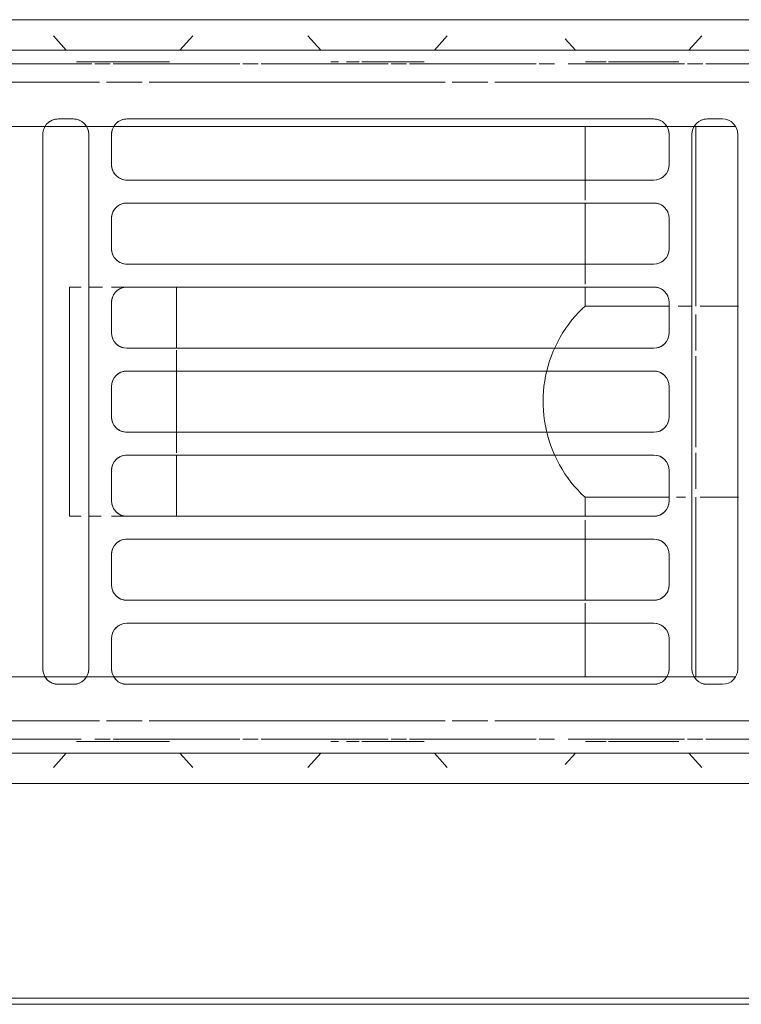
# Model space of a CAD drawing. Header units: millimetres. Extents: x -43279 to 212857, y -33734 to 71307.
# Tile 67 of 70: x -29542 to -29448, y 6186 to 6315. Entities that reach past the tile are written whole.
import ezdxf

# ---------------------------------------------------------------- set-up
doc = ezdxf.new("R2010")
doc.units = ezdxf.units.MM
for name, color, linetype, lineweight in [('M-EQPM', 7, 'Continuous', 18), ('Импосты витража', 7, 'Continuous', 5), ('Перекрытия', 7, 'Continuous', 5), ('Стены', 7, 'Continuous', 5)]:
    doc.layers.add(name, color=color, linetype=linetype, lineweight=lineweight)

# ---------------------------------------------------------------- blocks, each defined once
blk = doc.blocks.new('PR_Радиатор_PradoUniversal_PRADO - 22-300-V1643-50_ОВ_L01_Отметка 0_Отопление - зависимый 2')
at = {"layer": 'M-EQPM'}
for p, q in [((532.9, -8), (-532.9, -8)), ((536, -12), (-536, -12)), ((-528.5, -21), (-526.5, -21)), ((-519.5, -21), (-450.5, -21)), ((-443.5, -21), (-441.5, -21)), ((-530.5, -93), (-530.5, -23)), ((-530.23, -22), (-442, -22)), ((-524.5, -23), (-524.5, -93)), ((-521.5, -27), (-521.5, -23)), ((-510.5, -29), (-510.5, -22)), ((-448.5, -23), (-448.5, -27)), ((-445.5, -93), (-445.5, -23)), ((-440, -22), (-9, -22)), ((-439.5, -23), (-439.5, -93)), ((-450.5, -29), (-519.5, -29)), ((-519.5, -32), (-450.5, -32)), ((-510.5, -40), (-510.5, -32)), ((-521.5, -38), (-521.5, -34)), ((-448.5, -34), (-448.5, -38)), ((-450.5, -40), (-519.5, -40)), ((-519.5, -43), (-450.5, -43)), ((-510.5, -45.48), (-510.5, -43)), ((-457, -44.5), (-457, -43)), ((-521.5, -49), (-521.5, -45)), ((-448.5, -45), (-448.5, -49)), ((-530.59, -45.48), (-525.59, -45.48)), ((-521.49, -45.48), (-510.5, -45.48)), ((-450.5, -51), (-519.5, -51)), ((-519.5, -54), (-450.5, -54)), ((-521.5, -60), (-521.5, -56)), ((-448.5, -56), (-448.5, -60)), ((-450.5, -62), (-519.5, -62)), ((-519.5, -65), (-450.5, -65)), ((-521.5, -71), (-521.5, -67)), ((-448.5, -67), (-448.5, -71)), ((-525.59, -70.52), (-530.59, -70.52)), ((-510.5, -70.52), (-521.49, -70.52)), ((-510.5, -73), (-510.5, -70.52)), ((-457, -73), (-457, -71.5)), ((-450.5, -73), (-519.5, -73)), ((-519.5, -76), (-450.5, -76)), ((-510.5, -84), (-510.5, -76)), ((-521.5, -82), (-521.5, -78)), ((-448.5, -78), (-448.5, -82)), ((-450.5, -84), (-519.5, -84)), ((-519.5, -87), (-450.5, -87)), ((-510.5, -94), (-510.5, -87)), ((-521.5, -93), (-521.5, -89)), ((-448.5, -89), (-448.5, -93)), ((-442, -94), (-530.23, -94)), ((-9, -94), (-440, -94)), ((-526.5, -95), (-528.5, -95)), ((-450.5, -95), (-519.5, -95)), ((-441.5, -95), (-443.5, -95)), ((-536, -104), (536, -104)), ((-532.9, -108), (532.9, -108))]:
    blk.add_line(p, q, dxfattribs=at)
at = {"layer": 'M-EQPM', "color": 7, "true_color": 0xfcfcfc}
for p, q in [((-526.88, -8), (-527.67, -8)), ((-527.67, -8), (-526.88, -8)), ((-521.77, -13.5), (-522.77, -13.5)), ((-522.77, -13.5), (-520.75, -13.5)), ((-513.58, -13.5), (-521.77, -13.5)), ((-520.75, -13.5), (-513.58, -13.5)), ((-513.25, -13.5), (-511.58, -13.5)), ((-511.58, -13.5), (-513.25, -13.5)), ((-510.86, -13.5), (-510.57, -13.5)), ((-510.57, -13.5), (-510.86, -13.5)), ((-488.43, -13.5), (-489.43, -13.5)), ((-489.43, -13.5), (-487.42, -13.5)), ((-481.25, -13.5), (-488.43, -13.5)), ((-487.42, -13.5), (-481.25, -13.5)), ((-480.92, -13.5), (-479.25, -13.5)), ((-479.25, -13.5), (-480.92, -13.5)), ((-477.53, -13.5), (-477.23, -13.5)), ((-477.23, -13.5), (-477.53, -13.5)), ((-455.1, -13.5), (-456.1, -13.5)), ((-456.1, -13.5), (-454.08, -13.5)), ((-444.9, -13.5), (-455.1, -13.5)), ((-454.08, -13.5), (-444.9, -13.5)), ((-444.9, -13.5), (-444.19, -13.5)), ((-444.19, -13.5), (-444.9, -13.5)), ((-444.19, -13.5), (-443.9, -13.5)), ((-443.9, -13.5), (-444.19, -13.5)), ((-530.13, -22), (-525, -22)), ((-519.02, -22), (-530.13, -22)), ((-525, -45.48), (-525, -22)), ((-512.04, -22), (-524.98, -22)), ((-510.89, -22), (-519.02, -22)), ((-510.5, -22), (-510.89, -22)), ((-510.5, -22), (-442, -22)), ((-510.5, -25.71), (-510.5, -22.61)), ((-440, -22), (-442, -22)), ((-440, -22), (-9, -22)), ((-510.5, -29), (-510.5, -26.48)), ((-510.5, -40), (-510.5, -32.88)), ((-510.5, -45.48), (-510.5, -43)), ((-455.5, -43), (-457, -43)), ((-457, -43), (-455.5, -43)), ((-443, -43), (-444.5, -43)), ((-443, -44.5), (-443, -43)), ((-457, -51), (-457, -44.5)), ((-448.5, -49), (-448.5, -45)), ((-445.5, -44.5), (-445.5, -71.5)), ((-530.59, -45.48), (-525.59, -45.48)), ((-525.59, -45.48), (-530.59, -45.48)), ((-512.7, -45.48), (-521.49, -45.48)), ((-512.7, -45.48), (-510.5, -45.48)), ((-525, -51.31), (-525, -46.6)), ((-456, -51), (-450.5, -51)), ((-525, -63.97), (-525, -52.03)), ((-506.02, -52.21), (-505.8, -52.85)), ((-443, -52), (-443, -64)), ((-505.8, -52.85), (-505.61, -53.5)), ((-505.61, -53.5), (-505.44, -54.16)), ((-457, -62), (-457, -54)), ((-450.5, -54), (-456, -54)), ((-448.5, -60), (-448.5, -56)), ((-456, -62), (-450.5, -62)), ((-525, -69.4), (-525, -64.69)), ((-457, -71.5), (-457, -65)), ((-450.5, -65), (-456, -65)), ((-448.5, -71), (-448.5, -67)), ((-525.59, -70.52), (-530.59, -70.52)), ((-530.59, -70.52), (-525.59, -70.52)), ((-525, -94), (-525, -70.52)), ((-521.49, -70.52), (-512.7, -70.52)), ((-510.5, -70.52), (-512.7, -70.52)), ((-510.5, -73), (-510.5, -70.52)), ((-443, -73), (-443, -71.5)), ((-457, -73), (-455.5, -73)), ((-455.5, -73), (-457, -73)), ((-444.5, -73), (-443, -73)), ((-510.5, -84), (-510.5, -76)), ((-510.5, -89.52), (-510.5, -87)), ((-510.5, -93.39), (-510.5, -90.29)), ((-525, -94), (-530.13, -94)), ((-530.13, -94), (-519.02, -94)), ((-524.98, -94), (-512.04, -94)), ((-519.02, -94), (-510.5, -94)), ((-442, -94), (-510.5, -94)), ((-442, -94), (-440, -94)), ((-9, -94), (-440, -94)), ((-522.47, -102.5), (-522.77, -102.5)), ((-522.77, -102.5), (-520.75, -102.5)), ((-521.77, -102.5), (-522.47, -102.5)), ((-513.58, -102.5), (-521.77, -102.5)), ((-520.75, -102.5), (-513.58, -102.5)), ((-513.25, -102.5), (-511.58, -102.5)), ((-511.58, -102.5), (-513.25, -102.5)), ((-510.86, -102.5), (-510.57, -102.5)), ((-510.57, -102.5), (-510.86, -102.5)), ((-489.14, -102.5), (-489.43, -102.5)), ((-489.43, -102.5), (-487.42, -102.5)), ((-488.43, -102.5), (-489.14, -102.5)), ((-481.25, -102.5), (-488.43, -102.5)), ((-487.42, -102.5), (-481.25, -102.5)), ((-480.92, -102.5), (-479.25, -102.5)), ((-479.25, -102.5), (-480.92, -102.5)), ((-477.53, -102.5), (-477.23, -102.5)), ((-477.23, -102.5), (-477.53, -102.5)), ((-455.1, -102.5), (-456.1, -102.5)), ((-456.1, -102.5), (-454.08, -102.5)), ((-444.9, -102.5), (-455.1, -102.5)), ((-454.08, -102.5), (-444.9, -102.5)), ((-444.9, -102.5), (-443.9, -102.5)), ((-443.9, -102.5), (-444.9, -102.5))]:
    blk.add_line(p, q, dxfattribs=at)
at = {"layer": 'M-EQPM', "color": 254, "true_color": 0xe6e6e6}
for p, q in [((-524.97, -8), (-526.88, -8)), ((-526.88, -8), (-524.97, -8)), ((-508.37, -8), (-524.97, -8)), ((-524.97, -8), (-508.37, -8)), ((-508.37, -8), (-505.67, -8)), ((-505.67, -8), (-508.37, -8)), ((-491.63, -8), (-494.33, -8)), ((-494.33, -8), (-491.63, -8)), ((-475.03, -8), (-491.63, -8)), ((-491.63, -8), (-475.03, -8)), ((-475.03, -8), (-472.33, -8)), ((-472.33, -8), (-475.03, -8)), ((-458.3, -8), (-461, -8)), ((-461, -8), (-458.3, -8)), ((-441.7, -8), (-458.3, -8)), ((-458.3, -8), (-441.7, -8)), ((-441.7, -8), (-439, -8)), ((-439, -8), (-441.7, -8)), ((-525.79, -10.11), (-524.1, -12)), ((-524.1, -12), (-525.79, -10.11)), ((-492.46, -10.11), (-490.77, -12)), ((-490.77, -12), (-492.46, -10.11)), ((-474.21, -10.11), (-475.9, -12)), ((-475.9, -12), (-474.21, -10.11)), ((-459.12, -10.11), (-457.44, -12)), ((-457.44, -12), (-459.12, -10.11)), ((-440.88, -10.11), (-442.56, -12)), ((-442.56, -12), (-440.88, -10.11)), ((-507.89, -10.49), (-509.23, -12)), ((-509.23, -12), (-507.89, -10.49)), ((-536, -12), (536, -12)), ((-536, -13.8), (-526.3, -13.8)), ((-525.9, -13.8), (-523.9, -13.8)), ((-523.5, -13.8), (-508.3, -13.8)), ((-506.5, -13.8), (-504.5, -13.8)), ((-504.1, -13.8), (-487.5, -13.8)), ((-487.1, -13.8), (-485.1, -13.8)), ((-484.7, -13.8), (-468.1, -13.8)), ((-467.7, -13.8), (-465.7, -13.8)), ((-465.3, -13.8), (-448.7, -13.8)), ((-448.3, -13.8), (-446.3, -13.8)), ((-444.5, -13.8), (445.9, -13.8)), ((-498.7, -16.2), (-536, -16.2)), ((-493.1, -16.2), (-497.77, -16.2)), ((-453.43, -16.2), (-492.17, -16.2)), ((-447.83, -16.2), (-452.5, -16.2)), ((-408.17, -16.2), (-446.9, -16.2)), ((-526.5, -21), (-528.5, -21)), ((-450.5, -21), (-519.5, -21)), ((-442, -21), (-443.5, -21)), ((-530.5, -23), (-530.5, -93)), ((-530.13, -22), (-510.5, -22)), ((-525, -22), (-525, -45.48)), ((-524.5, -93), (-524.5, -23)), ((-521.5, -23), (-521.5, -27)), ((-442, -22), (-510.5, -22)), ((-448.5, -27), (-448.5, -23)), ((-445.5, -23), (-445.5, -42)), ((-442, -22), (-440, -22)), ((-9, -22), (-440, -22)), ((-439.5, -93), (-439.5, -23)), ((-519.5, -29), (-450.5, -29)), ((-510.5, -31.61), (-510.5, -29)), ((-450.5, -32), (-519.5, -32)), ((-521.5, -34), (-521.5, -38)), ((-448.5, -38), (-448.5, -34)), ((-519.5, -40), (-450.5, -40)), ((-510.5, -42.49), (-510.5, -40)), ((-457, -43), (-519.5, -43)), ((-457, -43), (-457, -44.5)), ((-444.5, -43), (-443, -43)), ((-443, -43), (-443, -44.5)), ((-521.5, -45), (-521.5, -49)), ((-523.64, -45.48), (-522.46, -45.48)), ((-510.5, -45.48), (-512.7, -45.48)), ((-525, -46.6), (-525, -51.31)), ((-519.5, -51), (-457, -51)), ((-525, -52.03), (-525, -63.97)), ((-457, -54), (-519.5, -54)), ((-521.5, -56), (-521.5, -60)), ((-519.5, -62), (-457, -62)), ((-525, -64.69), (-525, -69.4)), ((-457, -65), (-519.5, -65)), ((-521.5, -67), (-521.5, -71)), ((-525, -70.52), (-525, -94)), ((-522.69, -70.52), (-524.52, -70.52)), ((-512.7, -70.52), (-510.5, -70.52)), ((-457, -71.5), (-457, -73)), ((-443, -71.5), (-443, -73)), ((-519.5, -73), (-457, -73)), ((-510.5, -76), (-510.5, -73.39)), ((-443, -73), (-444.5, -73)), ((-445.5, -74), (-445.5, -93)), ((-450.5, -76), (-519.5, -76)), ((-521.5, -78), (-521.5, -82)), ((-448.5, -82), (-448.5, -78)), ((-519.5, -84), (-450.5, -84)), ((-510.5, -87), (-510.5, -84.39)), ((-450.5, -87), (-519.5, -87)), ((-521.5, -89), (-521.5, -93)), ((-448.5, -93), (-448.5, -89)), ((-510.5, -94), (-530.13, -94)), ((-510.5, -94), (-442, -94)), ((-440, -94), (-442, -94)), ((-440, -94), (-9, -94)), ((-528.5, -95), (-526.5, -95)), ((-519.5, -95), (-450.5, -95)), ((-443.5, -95), (-442, -95)), ((-536, -99.8), (-498.7, -99.8)), ((-497.77, -99.8), (-493.1, -99.8)), ((-492.17, -99.8), (-453.43, -99.8)), ((-452.5, -99.8), (-447.83, -99.8)), ((-446.9, -99.8), (-408.17, -99.8)), ((-526.3, -102.2), (-536, -102.2)), ((-523.9, -102.2), (-525.9, -102.2)), ((-508.3, -102.2), (-523.5, -102.2)), ((-504.5, -102.2), (-506.5, -102.2)), ((-487.5, -102.2), (-504.1, -102.2)), ((-485.1, -102.2), (-487.1, -102.2)), ((-468.1, -102.2), (-484.7, -102.2)), ((-465.7, -102.2), (-467.7, -102.2)), ((-448.7, -102.2), (-465.3, -102.2)), ((-446.3, -102.2), (-448.3, -102.2)), ((445.9, -102.2), (-445.9, -102.2)), ((536, -104), (-536, -104)), ((-525.79, -105.89), (-524.1, -104)), ((-524.1, -104), (-525.79, -105.89)), ((-507.89, -105.51), (-509.23, -104)), ((-509.23, -104), (-507.89, -105.51)), ((-492.46, -105.89), (-490.77, -104)), ((-490.77, -104), (-492.46, -105.89)), ((-474.21, -105.89), (-475.9, -104)), ((-475.9, -104), (-474.21, -105.89)), ((-459.12, -105.89), (-457.44, -104)), ((-457.44, -104), (-459.12, -105.89)), ((-440.88, -105.89), (-442.56, -104)), ((-442.56, -104), (-440.88, -105.89)), ((-524.97, -108), (-527.67, -108)), ((-527.67, -108), (-524.97, -108)), ((-508.37, -108), (-524.97, -108)), ((-524.97, -108), (-508.37, -108)), ((-508.37, -108), (-505.67, -108)), ((-505.67, -108), (-508.37, -108)), ((-491.63, -108), (-494.33, -108)), ((-494.33, -108), (-491.63, -108)), ((-475.03, -108), (-491.63, -108)), ((-491.63, -108), (-475.03, -108)), ((-475.03, -108), (-472.33, -108)), ((-472.33, -108), (-475.03, -108)), ((-458.3, -108), (-461, -108)), ((-461, -108), (-458.3, -108)), ((-441.7, -108), (-458.3, -108)), ((-458.3, -108), (-441.7, -108)), ((-441.7, -108), (-439, -108)), ((-439, -108), (-441.7, -108))]:
    blk.add_line(p, q, dxfattribs=at)
at = {"layer": 'M-EQPM', "color": 7, "true_color": 0xfefefe}
for p, q in [((-526.3, -13.8), (-532.9, -13.8)), ((-523.9, -13.8), (-525.9, -13.8)), ((-508.3, -13.8), (-523.5, -13.8)), ((-511.57, -13.5), (-510.86, -13.5)), ((-510.86, -13.5), (-511.57, -13.5)), ((-504.5, -13.8), (-506.5, -13.8)), ((-487.5, -13.8), (-504.1, -13.8)), ((-485.1, -13.8), (-487.1, -13.8)), ((-468.1, -13.8), (-484.7, -13.8)), ((-478.23, -13.5), (-477.53, -13.5)), ((-477.53, -13.5), (-478.23, -13.5)), ((-465.7, -13.8), (-467.7, -13.8)), ((-448.7, -13.8), (-465.3, -13.8)), ((-446.3, -13.8), (-448.3, -13.8)), ((445.9, -13.8), (-444.5, -13.8)), ((-532.9, -16.2), (-498.7, -16.2)), ((-497.77, -16.2), (-493.1, -16.2)), ((-492.17, -16.2), (-453.43, -16.2)), ((-452.5, -16.2), (-447.83, -16.2)), ((-446.9, -16.2), (-408.17, -16.2)), ((-525, -22), (-530.13, -22)), ((-524.98, -22), (-510.5, -22)), ((-513.87, -22), (-524.98, -22)), ((-524.98, -22), (-512.04, -22)), ((-512.04, -22), (-513.87, -22)), ((-510.5, -22), (-512.04, -22)), ((-442, -22), (-440, -22)), ((-510.5, -31.61), (-510.5, -29)), ((-510.5, -42.49), (-510.5, -40)), ((-455.5, -43), (-457, -43)), ((-450.5, -43), (-455.5, -43)), ((-455.5, -43), (-450.5, -43)), ((-450.5, -43), (-455.5, -43)), ((-450.5, -43), (-448.5, -43)), ((-448.5, -43), (-450.5, -43)), ((-447.12, -43), (-445.5, -43)), ((-445.5, -43), (-447.12, -43)), ((-457, -44.5), (-457, -51)), ((-443, -44.5), (-443, -52)), ((-443, -52), (-443, -44.5)), ((-525.59, -45.48), (-530.59, -45.48)), ((-522.46, -45.48), (-523.64, -45.48)), ((-523.64, -45.48), (-522.46, -45.48)), ((-522.46, -45.48), (-523.64, -45.48)), ((-515.26, -45.48), (-521.49, -45.48)), ((-521.49, -45.48), (-512.7, -45.48)), ((-512.7, -45.48), (-515.26, -45.48)), ((-510.5, -45.48), (-512.7, -45.48)), ((-457, -54), (-457, -51.28)), ((-457, -51.28), (-457, -54)), ((-443, -64), (-443, -52)), ((-457, -54), (-457, -62)), ((-457, -64.72), (-457, -62)), ((-457, -62), (-457, -64.72)), ((-443, -64), (-443, -71.5)), ((-443, -71.5), (-443, -64)), ((-457, -65), (-457, -71.5)), ((-530.59, -70.52), (-525.59, -70.52)), ((-524.52, -70.52), (-522.69, -70.52)), ((-522.69, -70.52), (-524.52, -70.52)), ((-524.52, -70.52), (-522.69, -70.52)), ((-521.49, -70.52), (-512.7, -70.52)), ((-512.7, -70.52), (-521.49, -70.52)), ((-512.7, -70.52), (-510.5, -70.52)), ((-510.5, -76), (-510.5, -73.39)), ((-457, -73), (-455.5, -73)), ((-455.5, -73), (-450.5, -73)), ((-450.5, -73), (-455.5, -73)), ((-455.5, -73), (-450.5, -73)), ((-448.5, -73), (-450.5, -73)), ((-450.5, -73), (-448.5, -73)), ((-445.5, -73), (-447.32, -73)), ((-447.32, -73), (-445.5, -73)), ((-510.5, -87), (-510.5, -84.39)), ((-530.13, -94), (-525, -94)), ((-524.98, -94), (-510.5, -94)), ((-510.5, -94), (-524.98, -94)), ((-512.04, -94), (-524.98, -94)), ((-440, -94), (-442, -94)), ((-498.7, -99.8), (-532.9, -99.8)), ((-493.1, -99.8), (-497.77, -99.8)), ((-453.43, -99.8), (-492.17, -99.8)), ((-447.83, -99.8), (-452.5, -99.8)), ((-408.17, -99.8), (-446.9, -99.8)), ((-532.9, -102.2), (-526.3, -102.2)), ((-525.9, -102.2), (-523.9, -102.2)), ((-523.5, -102.2), (-508.3, -102.2)), ((-511.57, -102.5), (-510.86, -102.5)), ((-510.86, -102.5), (-511.57, -102.5)), ((-506.5, -102.2), (-504.5, -102.2)), ((-504.1, -102.2), (-487.5, -102.2)), ((-487.1, -102.2), (-485.1, -102.2)), ((-484.7, -102.2), (-468.1, -102.2)), ((-478.23, -102.5), (-477.53, -102.5)), ((-477.53, -102.5), (-478.23, -102.5)), ((-467.7, -102.2), (-465.7, -102.2)), ((-465.3, -102.2), (-448.7, -102.2)), ((-448.3, -102.2), (-446.3, -102.2)), ((-445.9, -102.2), (445.9, -102.2))]:
    blk.add_line(p, q, dxfattribs=at)
at = {"layer": 'M-EQPM', "flags": 128}
for points in [[(-510.5, -45.48), (-510.01, -45.95), (-509.54, -46.44), (-509.08, -46.95), (-508.65, -47.47), (-508.24, -48.01), (-507.85, -48.57), (-507.49, -49.15), (-507.15, -49.73), (-506.83, -50.33), (-506.53, -50.95)], [(-505.44, -54.16), (-505.3, -54.83), (-505.19, -55.5), (-505.1, -56.17), (-505.04, -56.85), (-505.01, -57.53), (-505, -58)], [(-505, -58), (-505.01, -58.68), (-505.05, -59.36), (-505.12, -60.04), (-505.22, -60.71), (-505.34, -61.38), (-505.49, -62.04)], [(-506.62, -65.24), (-506.92, -65.85), (-507.25, -66.45), (-507.6, -67.03), (-507.97, -67.6), (-508.36, -68.15), (-508.78, -68.69), (-509.22, -69.21), (-509.68, -69.71), (-510.16, -70.2), (-510.5, -70.52)]]:
    blk.add_lwpolyline(points, dxfattribs=at)
at = {"layer": 'M-EQPM', "color": 254, "true_color": 0xe6e6e6, "flags": 128}
for points in [[(-510.5, -45.48), (-510.01, -45.95), (-509.54, -46.44), (-509.08, -46.95), (-508.65, -47.47), (-508.24, -48.01), (-507.85, -48.57), (-507.49, -49.15), (-507.15, -49.73), (-506.83, -50.33), (-506.53, -50.95)], [(-506.53, -50.95), (-506.26, -51.57), (-506.02, -52.21), (-505.8, -52.85), (-505.61, -53.5), (-505.44, -54.16)], [(-505.44, -54.16), (-505.3, -54.83), (-505.19, -55.5), (-505.1, -56.17), (-505.04, -56.85), (-505.01, -57.53), (-505, -58)], [(-505, -58), (-505.01, -58.68), (-505.05, -59.36), (-505.12, -60.04), (-505.22, -60.71), (-505.34, -61.38), (-505.49, -62.04)], [(-505.49, -62.04), (-505.66, -62.7), (-505.86, -63.35), (-506.09, -63.99), (-506.34, -64.62), (-506.62, -65.24)], [(-506.62, -65.24), (-506.92, -65.85), (-507.25, -66.45), (-507.6, -67.03), (-507.97, -67.6), (-508.36, -68.15), (-508.78, -68.69), (-509.22, -69.21), (-509.68, -69.71), (-510.16, -70.2), (-510.5, -70.52)]]:
    blk.add_lwpolyline(points, dxfattribs=at)
at = {"layer": 'M-EQPM', "color": 7, "true_color": 0xfcfcfc, "flags": 128}
for points in [[(-506.53, -50.95), (-506.26, -51.57), (-506.02, -52.21)], [(-505.49, -62.04), (-505.66, -62.7), (-505.86, -63.35), (-506.09, -63.99), (-506.34, -64.62), (-506.62, -65.24)]]:
    blk.add_lwpolyline(points, dxfattribs=at)
at = {"layer": 'M-EQPM'}
for centre, start, end in [((-528.5, -23), 90, 180), ((-526.5, -23), 0, 90), ((-526.5, -23), 0, 75), ((-519.5, -23), 90, 180), ((-519.5, -23), 105, 180), ((-450.5, -23), 0, 90), ((-450.5, -23), 0, 75), ((-443.5, -23), 90, 180), ((-443.5, -23), 105, 180), ((-441.5, -23), 0, 90), ((-441.5, -23), 0, 45), ((-519.5, -27), 180, 270), ((-450.5, -27), 270, 360), ((-519.5, -27), 195, 270), ((-450.5, -27), 270, 345), ((-519.5, -34), 90, 180), ((-519.5, -34), 90, 165), ((-450.5, -34), 0, 90), ((-450.5, -34), 15, 90), ((-519.5, -38), 180, 270), ((-519.5, -38), 195, 270), ((-450.5, -38), 270, 0), ((-450.5, -38), 270, 345), ((-519.5, -45), 90, 180), ((-519.5, -45), 90, 165), ((-450.5, -45), 0, 90), ((-519.5, -49), 180, 270), ((-519.5, -49), 195, 270), ((-450.5, -49), 270, 0), ((-519.5, -56), 90, 180), ((-519.5, -56), 90, 165), ((-450.5, -56), 360, 90), ((-519.5, -60), 180, 270), ((-519.5, -60), 195, 270), ((-450.5, -60), 270, 360), ((-519.5, -67), 90, 180), ((-519.5, -67), 90, 165), ((-450.5, -67), 0, 90), ((-519.5, -71), 180, 270), ((-519.5, -71), 195, 270), ((-450.5, -71), 270, 0), ((-519.5, -78), 90, 180), ((-519.5, -78), 90, 165), ((-450.5, -78), 360, 90), ((-450.5, -78), 15, 90), ((-519.5, -82), 180, 270), ((-450.5, -82), 270, 0), ((-519.5, -82), 195, 270), ((-450.5, -82), 270, 345), ((-519.5, -89), 90, 180), ((-519.5, -89), 90, 165), ((-450.5, -89), 360, 90), ((-450.5, -89), 15, 90), ((-528.5, -93), 180, 270), ((-526.5, -93), 270, 360), ((-526.5, -93), 285, 360), ((-519.5, -93), 180, 270), ((-519.5, -93), 180, 255), ((-450.5, -93), 270, 0), ((-450.5, -93), 285, 0), ((-443.5, -93), 180, 270), ((-443.5, -93), 180, 255), ((-441.5, -93), 270, 0), ((-441.5, -93), 315, 0)]:
    blk.add_arc(centre, 2, start, end, dxfattribs=at)
at = {"layer": 'M-EQPM', "color": 254, "true_color": 0xe6e6e6}
for centre, start, end in [((-528.5, -23), 90, 180), ((-526.5, -23), 75, 90), ((-519.5, -23), 90, 105), ((-450.5, -23), 75, 90), ((-443.5, -23), 90, 105), ((-441.5, -23), 45, 75), ((-519.5, -27), 180, 195), ((-450.5, -27), 345, 360), ((-519.5, -34), 165, 180), ((-450.5, -34), 360, 15), ((-519.5, -38), 180, 195), ((-450.5, -38), 345, 360), ((-519.5, -45), 165, 180), ((-450.5, -45), 15, 30), ((-519.5, -49), 180, 195), ((-450.5, -49), 270, 345), ((-450.5, -56), 15, 90), ((-519.5, -56), 165, 180), ((-519.5, -60), 180, 195), ((-450.5, -60), 270, 345), ((-450.5, -67), 15, 90), ((-519.5, -67), 165, 180), ((-519.5, -71), 180, 195), ((-450.5, -71), 330, 345), ((-519.5, -78), 165, 180), ((-450.5, -78), 360, 15), ((-519.5, -82), 180, 195), ((-450.5, -82), 345, 0), ((-519.5, -89), 165, 180), ((-450.5, -89), 360, 15), ((-528.5, -93), 180, 270), ((-526.5, -93), 270, 285), ((-519.5, -93), 255, 270), ((-450.5, -93), 270, 285), ((-443.5, -93), 255, 270), ((-441.5, -93), 285, 315)]:
    blk.add_arc(centre, 2, start, end, dxfattribs=at)
at = {"layer": 'M-EQPM', "color": 7, "true_color": 0xfcfcfc}
for centre, start, end in [((-441.5, -23), 75, 90), ((-450.5, -45), 45, 75), ((-450.5, -45), 360, 15), ((-450.5, -49), 345, 360), ((-450.5, -56), 360, 15), ((-450.5, -60), 345, 360), ((-450.5, -67), 0, 15), ((-450.5, -71), 285, 330), ((-450.5, -71), 345, 360), ((-441.5, -93), 270, 285)]:
    blk.add_arc(centre, 2, start, end, dxfattribs=at)
at = {"layer": 'M-EQPM', "color": 7, "true_color": 0xfefefe}
for centre, start, end in [((-450.5, -45), 75, 90), ((-450.5, -45), 30, 45), ((-450.5, -71), 270, 285)]:
    blk.add_arc(centre, 2, start, end, dxfattribs=at)
blk = doc.blocks.new('A$Cc29e8ddc')
at = {"layer": 'M-EQPM', "color": 254, "true_color": 0xe6e6e6, "rotation": 180}
blk.add_blockref('PR_Радиатор_PradoUniversal_PRADO - 22-300-V1643-50_ОВ_L01_Отметка 0_Отопление - зависимый 2', (4648.41, 20.89), dxfattribs=at)
blk = doc.blocks.new('Rectangular Mullion - R_StandardFrame_50Wx250H-V201-50_AS_Plan_L01_Маркировочный часть 6- зависимый')
at = {"layer": 'Импосты витража'}
blk.add_line((90988.71, 91328.35), (92423.71, 91328.4), dxfattribs=at)

msp = doc.modelspace()

# ---------------------------------------------------------------- linework, layer by layer
at = {"layer": 'Перекрытия'}
msp.add_line((-30371.58, 6186.02), (-28961.58, 6186.02), dxfattribs=at)
at = {"layer": 'Стены'}
for p, q in [((-33291.58, 6186.82), (-24510.21, 6186.82)), ((-28961.58, 6186.02), (-30371.58, 6186.02))]:
    msp.add_line(p, q, dxfattribs=at)

# ---------------------------------------------------------------- block references
at = {"layer": 'Импосты витража', "lineweight": 5}
msp.add_blockref('Rectangular Mullion - R_StandardFrame_50Wx250H-V201-50_AS_Plan_L01_Маркировочный часть 6- зависимый', (-121385.29, -85141.57), dxfattribs=at)
at = {"layer": 'Стены', "linetype": 'ByBlock'}
msp.add_blockref('A$Cc29e8ddc', (-34627.37, 6186.02), dxfattribs=at)

doc.saveas('drawing.dxf')
